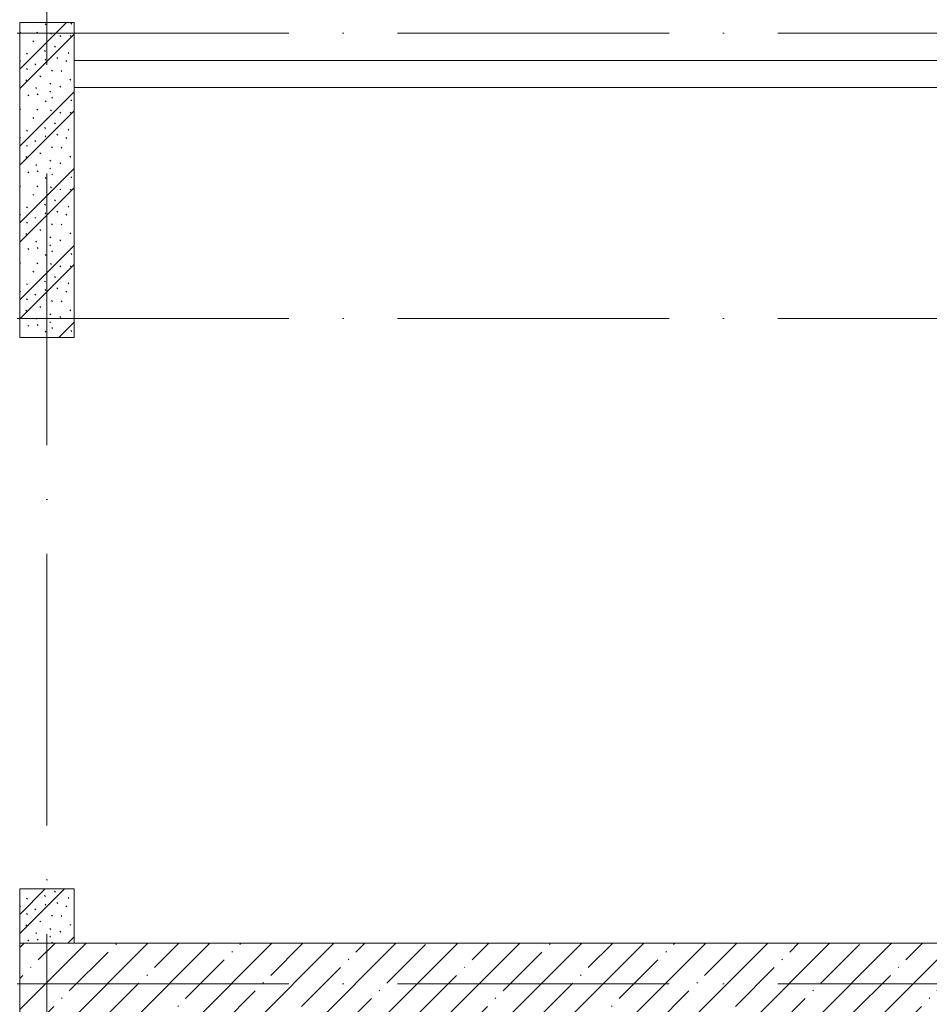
# Model space of a CAD drawing. Header units: millimetres. Extents: x -3267 to 40126, y 29201 to 102288.
# Tile 56 of 127: x 9826 to 13174, y 44744 to 48369. Entities that reach past the tile are written whole.
import ezdxf

# ---------------------------------------------------------------- set-up
doc = ezdxf.new("R2010")
doc.units = ezdxf.units.MM
doc.linetypes.add('4_ Штрихпунктир_ 10 х 2 мм', pattern=[1400, 1000, -200, 0, -200])
for name, color, linetype, lineweight in [('A-WALL-____-MCUT', 7, 'Continuous', 9), ('A-WALL-____-PATT', 7, 'Continuous', 9), ('I-WALL-____-MCUT', 7, 'Continuous', 9), ('I-WALL-____-OTLN', 7, 'Continuous', 9), ('S-GRID-____-OTLN', 7, 'Continuous', 9)]:
    doc.layers.add(name, color=color, linetype=linetype, lineweight=lineweight)
pattern_1 = [(135, (150.28, 188.64), (-282.8427, 3e-14), [5, -395]), (135, (174.9, 237.36), (-282.8427, 3e-14), [5, -395]), (135, (211.96, 236.53), (-282.8427, 3e-14), [5, -395]), (135, (114.96, 223.96), (-282.8427, 3e-14), [5, -395]), (135, (77.54, 223.96), (-282.8427, 3e-14), [5, -395]), (135, (57.44, 184.52), (-282.8427, 3e-14), [5, -395]), (135, (66.21, 142.9), (-282.8427, 3e-14), [5, -395]), (135, (107.33, 161), (-282.8427, 3e-14), [5, -395]), (135, (99.08, 130.94), (-282.8427, 3e-14), [5, -395]), (135, (22.6, 136.46), (-282.8427, 3e-14), [5, -395]), (135, (21.16, 168.08), (-282.8427, 3e-14), [5, -395]), (135, (46.13, 96.12), (-282.8427, 3e-14), [5, -395]), (135, (3.54, 74.6), (-282.8427, 3e-14), [5, -395]), (135, (40.3, 47.56), (-282.8427, 3e-14), [5, -395]), (135, (39.77, 18.47), (-282.8427, 3e-14), [5, -395]), (135, (76.94, 37.28), (-282.8427, 3e-14), [5, -395]), (135, (114.18, 62.4), (-282.8427, 3e-14), [5, -395]), (135, (139.87, 90.2), (-282.8427, 3e-14), [5, -395]), (135, (141.44, 15.82), (-282.8427, 3e-14), [5, -395]), (135, (188.69, 26.73), (-282.8427, 3e-14), [5, -395]), (135, (176.14, 51.36), (-282.8427, 3e-14), [5, -395]), (135, (177.03, 0), (-282.8427, 3e-14), [5, -395]), (135, (276.61, 8.22), (-282.8427, 3e-14), [5, -395]), (135, (271.19, 31.72), (-282.8427, 3e-14), [5, -395]), (135, (268.29, 119.65), (-282.8427, 3e-14), [5, -395]), (135, (237.92, 101.95), (-282.8427, 3e-14), [5, -395]), (135, (237.92, 158.27), (-282.8427, 3e-14), [5, -395]), (135, (260.4, 204.35), (-282.8427, 3e-14), [5, -395]), (135, (275.54, 235.4), (-282.8427, 3e-14), [5, -395]), (135, (117.62, 268.96), (-282.8427, 3e-14), [5, -395]), (135, (203.62, 273.83), (-282.8427, 3e-14), [5, -395]), (135, (47.24, 279.3), (-282.8427, 3e-14), [5, -395]), (135, (23.2, 266.16), (-282.8427, 3e-14), [5, -395]), (135, (42.78, 232.52), (-282.8427, 3e-14), [5, -395]), (135, (177.76, 90.57), (-282.8427, 3e-14), [5, -395]), (135, (181.12, 121.8), (-282.8427, 3e-14), [5, -395]), (135, (206.73, 172.06), (-282.8427, 3e-14), [5, -395]), (135, (143.14, 136.62), (-282.8427, 3e-14), [5, -395]), (135, (211.51, 131.86), (-282.8427, 3e-14), [5, -395]), (135, (81.47, 95.1), (-282.8427, 3e-14), [5, -395]), (135, (235.13, 60.46), (-282.8427, 3e-14), [5, -395]), (135, (242.24, 4.89), (-282.8427, 3e-14), [5, -395]), (45, (0, 106.07), (-282.8427, 0), []), (45, (106.07, 0), (-282.8427, 0), []), (45, (176.78, 0), (-282.8427, 0), []), (45, (0, 176.78), (-282.8427, 0), [])]

# ---------------------------------------------------------------- blocks, each defined once
blk = doc.blocks.new('Наметкина 10_РД_АР_К1_отсоединено_rvt-1-ВКК_02_К1_З_ЭОМ_кабель_')
at = {"layer": 'A-WALL-____-PATT', "lineweight": 5, "true_color": 0xaaaaaa}
h = blk.add_hatch(dxfattribs=at)
h.set_pattern_fill('FP_1', color=253, style=0, pattern_type=2)
h.set_pattern_definition(pattern_1)
h.paths.add_polyline_path([(8300, 47480), (8300, 48640), (8100, 48640), (8100, 47480)])
h = blk.add_hatch(dxfattribs=at)
h.set_pattern_fill('FP_1', color=253, style=0, pattern_type=2)
h.set_pattern_definition(pattern_1)
h.paths.add_polyline_path([(8300, 45250), (8300, 45450), (8100, 45450), (8100, 45250)])
h = blk.add_hatch(dxfattribs=at)
h.set_pattern_fill('FP_2', color=253, style=0, pattern_type=2)
h.set_pattern_definition([(45, (0, 0), (-114.04925, 114.04925), []), (45, (114.05, 0), (-114.04925, 114.04925), [201.613, -40.323, 3.353, -36.97])])
h.paths.add_polyline_path([(16500, 44950), (16500, 45250), (8100, 45250), (8100, 44950), (14800, 44950)])
at = {"layer": 'A-WALL-____-MCUT', "color": 253, "lineweight": 5, "true_color": 0xaaaaaa}
for p, q in [((8300, 48640), (8100, 48640)), ((8100, 48640), (8100, 47480)), ((8300, 47480), (8300, 48640)), ((8100, 47480), (8300, 47480)), ((8300, 45450), (8100, 45450)), ((8100, 45450), (8100, 45250)), ((8300, 45250), (8300, 45450)), ((8100, 45250), (8300, 45250))]:
    blk.add_line(p, q, dxfattribs=at)
at = {"layer": 'I-WALL-____-MCUT', "color": 253, "lineweight": 5, "true_color": 0xaaaaaa}
for p, q in [((14500, 45250), (8100, 45250)), ((8100, 45250), (8100, 44950))]:
    blk.add_line(p, q, dxfattribs=at)
at = {"layer": 'I-WALL-____-OTLN', "color": 253, "lineweight": 5, "true_color": 0xaaaaaa}
for p, q in [((8300, 48500), (13300, 48500)), ((13300, 48400), (8300, 48400))]:
    blk.add_line(p, q, dxfattribs=at)

msp = doc.modelspace()

# ---------------------------------------------------------------- linework, layer by layer
at = {"layer": 'S-GRID-____-OTLN', "color": 253, "linetype": '4_ Штрихпунктир_ 10 х 2 мм', "true_color": 0xaaaaaa}
for p, q in [((9925.6, 30000.7), (9925.6, 101488.3)), ((38817.9, 48318.7), (-2467.3, 48318.7)), ((38817.9, 47268.7), (-2467.3, 47268.7)), ((38817.9, 44818.7), (-2467.3, 44818.7))]:
    msp.add_line(p, q, dxfattribs=at)

# ---------------------------------------------------------------- block references
at = {"lineweight": 5}
msp.add_blockref('Наметкина 10_РД_АР_К1_отсоединено_rvt-1-ВКК_02_К1_З_ЭОМ_кабель_', (1725.6, -281.3), dxfattribs=at)

doc.saveas('drawing.dxf')
